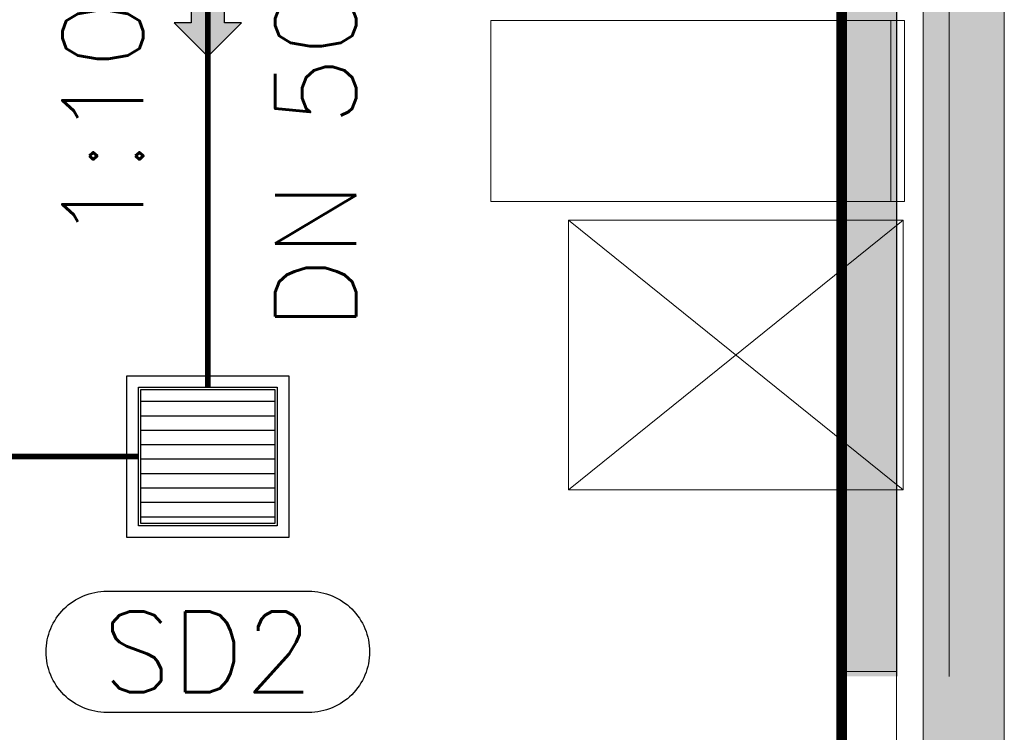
# Model space of a CAD drawing. Header units: millimetres. Extents: x -750 to 57307, y -2234 to 18901.
# Tile 69 of 102: x 19537 to 21364, y 11956 to 13279. Entities that reach past the tile are written whole.
import ezdxf

# ---------------------------------------------------------------- set-up
doc = ezdxf.new("R2010")
doc.units = ezdxf.units.MM
doc.header["$MEASUREMENT"] = 0
doc.linetypes.add('DASHED', pattern=[19.05, 12.7, -6.35])
doc.linetypes.add('HIDDEN', pattern=[0.375, 0.25, -0.125])
for name, color, linetype, lineweight, true_color in [('FLOOR RAISE', 4, 'DASHED', 0, 0x00ffff), ('GREY SCALE', 9, 'Continuous', 0, 0x808080), ('GREYSCALE', 9, 'Continuous', 0, 0x808080)]:
    doc.layers.add(name, color=color, linetype=linetype, lineweight=lineweight, true_color=true_color)
for name, color, linetype in [('LINE', 7, 'Continuous'), ('PLUMBING-DW-EQP-TAG', 7, 'Continuous'), ('PLUMBING-WS-PIPE-TEXT', 7, 'Continuous'), ('TAG', 7, 'Continuous')]:
    doc.layers.add(name, color=color, linetype=linetype)
doc.layers.add('PLUMBING-DW-EQP', color=3, linetype='Continuous', true_color=0x00ff00)
doc.layers.add('PLUMBING-DW-WW-PIPE', color=7, linetype='Continuous', true_color=0x007f7f)
doc.styles.add('Oswald Light', font='txt')
doc.styles.add('ROMANS-100', font='romans.shx')
doc.styles.get("Standard").update_dxf_attribs({"font": 'arial.ttf'})
doc.dimstyles.new('MDS-50', dxfattribs={"dimtxt": 100, "dimasz": 100, "dimexe": 50, "dimexo": 50, "dimgap": 25, "dimtad": 1, "dimdec": 0, "dimtxsty": 'Oswald Light', "dimcen": 0, "dimdle": 1.5875, "dimazin": 0, "dimtfac": 1, "dimtdec": 0, "dimtix": 1, "dimtmove": 0, "dimatfit": 0, "dimfxl": 1, "dimfrac": 2, "dimtolj": 1, "dimarcsym": 0})

# ---------------------------------------------------------------- blocks, each defined once
blk = doc.blocks.new('FLOOR PLAN')
at = {"layer": 'GREYSCALE', "ltscale": 0.25}
h = blk.add_hatch(color=256, dxfattribs=at)
h.dxf.hatch_style = 1
h.paths.add_polyline_path([(21261.6, 12139.4), (21261.6, 12059.8), (21363.4, 12059.8), (21363.2, 18155.1), (21261.3, 18155.1), (21261.6, 12213.1)])
h = blk.add_hatch(color=256, dxfattribs=at)
h.dxf.hatch_style = 1
h.paths.add_polyline_path([(21063, 12139.2), (21063, 12060.1), (21164.2, 12060.1), (21164.2, 18121.5), (21063, 18121.5), (21063, 12212.6)])
h = blk.add_hatch(color=256, dxfattribs=at)
h.dxf.hatch_style = 1
h.paths.add_polyline_path([(21363.6, 18078.2), (21213.3, 18078.2), (21213.3, 11251.6), (21363.6, 11251.6)])
for p, q in [((21363.4, 12059.8), (21363.2, 18155.1)), ((21163.6, 12069.1), (21163.6, 18149.4)), ((21164.2, 12060.1), (21164.2, 18121.5)), ((21062, 17995.4), (21062, 12069.1)), ((21261.3, 18000.7), (21261.6, 12059.8)), ((21063, 17968), (21063, 12060.1)), ((20411.5, 12941.1), (20411.5, 13277.2)), ((20411.5, 13277.2), (21178.3, 13277.2)), ((21153.3, 12941.1), (21153.3, 13277.2)), ((21178.3, 13277.2), (21178.3, 12941.1)), ((21178.3, 12941.1), (20411.5, 12941.1)), ((21178.3, 12941.1), (21153.3, 12941.1)), ((21062, 12069.1), (21163.6, 12069.1)), ((21062, 10002.1), (21062, 12069.1)), ((21163.6, 12069.1), (21163.6, 10002.1))]:
    blk.add_line(p, q, dxfattribs=at)
at = {"layer": 'GREYSCALE'}
for p, q in [((21213.3, 18078.2), (21213.3, 11251.6)), ((21363.6, 11251.6), (21363.6, 18078.2)), ((20555.2, 12906.7), (21175.9, 12906.7)), ((20555.2, 12406), (20555.2, 12906.7)), ((20555.2, 12906.7), (21175.9, 12406)), ((20555.2, 12406), (21175.9, 12906.7)), ((21175.9, 12906.7), (21175.9, 12406)), ((21175.9, 12406), (20555.2, 12406)), ((21175.9, 12406), (20555.2, 12406))]:
    blk.add_line(p, q, dxfattribs=at)
blk = doc.blocks.new('SCUPPER DRAIN')
at = {"layer": 'PLUMBING-DW-EQP'}
h = blk.add_hatch(dxfattribs=at)
h.set_pattern_fill('ANSI31', color=256, scale=250, angle=135)
h.set_pattern_definition([(180, (-2104, 53290.5), (-2e-15, -31.25), [])])
h.paths.add_polyline_path([(-145, 145), (-145, -145), (145, -145), (145, 145)])
for points in [[(-175, 175), (175, 175), (175, -175), (-175, -175)], [(-150, 150), (150, 150), (150, -150), (-150, -150)], [(-145, 145), (145, 145), (145, -145), (-145, -145)]]:
    blk.add_lwpolyline(points, close=True, dxfattribs=at)
blk = doc.blocks.new('DW AR')
at = {"layer": 'PLUMBING-DW-WW-PIPE'}
h = blk.add_hatch(color=256, dxfattribs=at)
h.dxf.hatch_style = 1
h.paths.add_polyline_path([(5.2, -31.1), (5.2, -62.2), (67.4, 0), (5.2, 62.2), (5.2, 31.1), (-57, 31.1), (-57, -31.1)])
blk.add_lwpolyline([(67.4, 0), (5.2, 62.2), (5.2, 31.1), (-57, 31.1), (-57, -31.1), (5.2, -31.1), (5.2, -62.2), (67.4, 0)], dxfattribs=at)

msp = doc.modelspace()

# ---------------------------------------------------------------- linework, layer by layer
at = {"layer": 'FLOOR RAISE', "linetype": 'HIDDEN', "ltscale": 500, "const_width": 20}
msp.add_lwpolyline([(13748.5, 12178.1, -0.331806), (21062, 18073.2, 1.216889)], format="xyb", dxfattribs=at)
msp.add_lwpolyline([(13767.9, 11263.2), (21062, 11267), (21062, 18073.2)], dxfattribs=at)
at = {"layer": 'PLUMBING-DW-EQP-TAG'}
msp.add_lwpolyline([(19698.8, 12217.9), (20073.8, 12217.9, -0.414214), (20186.3, 12105.4), (20186.3, 12105.4, -0.414214), (20073.8, 11992.9), (19698.8, 11992.9, -0.414214), (19586.3, 12105.4, -0.414214)], format="xyb", close=True, dxfattribs=at)
at = {"layer": 'PLUMBING-DW-WW-PIPE', "linetype": 'DASHED', "ltscale": 10, "const_width": 10}
for points in [[(19886.3, 13958.8), (19886.3, 12596.5)], [(19757.7, 12467.9), (16352.9, 12467.9)]]:
    msp.add_lwpolyline(points, dxfattribs=at)

# ---------------------------------------------------------------- block references
at = {"xscale": 1.000027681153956, "yscale": 1.000027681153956, "zscale": 1.000027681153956, "rotation": 270}
msp.add_blockref('DW AR', (19886.3, 13277.6), dxfattribs=at)
at = {"xscale": 0.8571428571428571, "yscale": 0.8571428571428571, "zscale": 0.8571428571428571}
msp.add_blockref('SCUPPER DRAIN', (19886.3, 12467.9), dxfattribs=at)
at = {"layer": 'GREY SCALE', "ltscale": 5}
msp.add_blockref('FLOOR PLAN', (0, 0), dxfattribs=at)

# ---------------------------------------------------------------- texts
at = {"layer": 'PLUMBING-DW-EQP-TAG', "insert": (19886.3, 12105.4), "char_height": 150, "attachment_point": 5}
msp.add_mtext_dynamic_manual_height_columns('{\\Fromans|c0;SD2}', width=458.643, gutter_width=4987.1, heights=[0], dxfattribs=at)
at = {"layer": 'PLUMBING-WS-PIPE-TEXT', "insert": (20086.3, 13277.6), "char_height": 150, "attachment_point": 5, "rotation": 90}
msp.add_mtext_dynamic_manual_height_columns('\\pxqc;{\\Fromans|c0;DN 50mm%%C}', width=1969.41, gutter_width=3324.7, heights=[0], dxfattribs=at)
at = {"layer": 'TAG', "insert": (19691.6, 12865.1), "char_height": 150, "attachment_point": 4, "rotation": 90, "style": 'ROMANS-100'}
msp.add_mtext_dynamic_manual_height_columns('1:100', width=1548.386, gutter_width=1, heights=[0], dxfattribs=at)

# ---------------------------------------------------------------- leaders
at = {"layer": 'LINE'}
msp.add_leader([(19322.1, 13098.2), (19322.1, 10539.5), (20019, 10539.5)], dimstyle='MDS-50', override={"dimasz": 130, "dimtad": 0}, dxfattribs=at)

doc.saveas('drawing.dxf')
